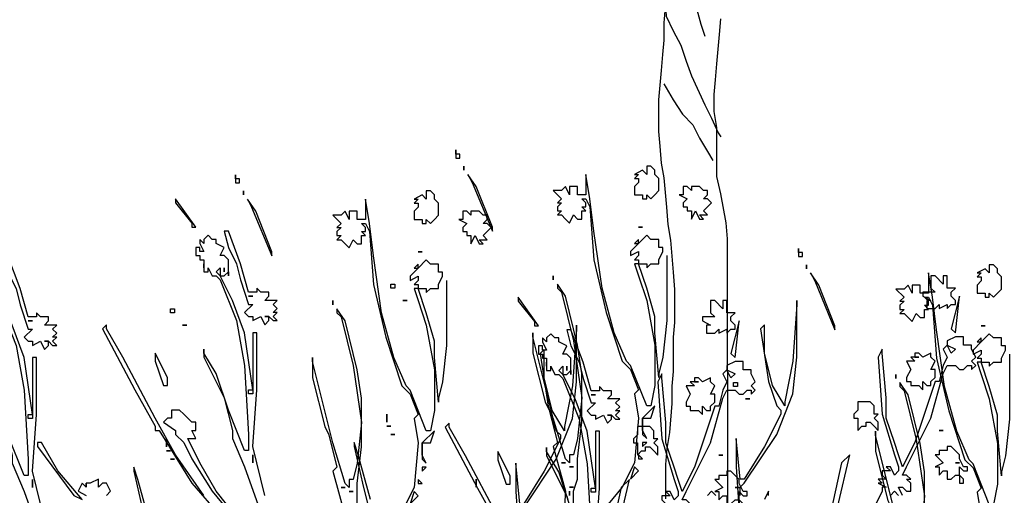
# Model space of a CAD drawing. Header units: centimetres. Extents: x 100159 to 737697, y -50084 to 234864.
# Tile 60 of 165: x 409127 to 409255, y -21097 to -21035. Entities that reach past the tile are written whole.
import ezdxf

# ---------------------------------------------------------------- set-up
doc = ezdxf.new("R2010")
doc.units = ezdxf.units.CM
doc.layers.get('0').update_dxf_attribs({"lineweight": 5})
doc.layers.add('DDL- PAYSAGE', color=63, linetype='Continuous')
doc.layers.add('DDL-HACHURES', color=252, linetype='Continuous', lineweight=13)

# ---------------------------------------------------------------- blocks, each defined once
blk = doc.blocks.new('A$C640D435A')
for points in [[(2044.4, 661), (2044.8, 1075), (2046.9, 1099.7), (2055.2, 1145), (2061.4, 1171.8), (2061.4, 1247.9), (2065.6, 1272.7), (2065.6, 1299.4), (2063.6, 1322.1), (2061.5, 1346.8), (2057.5, 1392.1), (2055.4, 1416.8)], [(2141.9, 1435.3), (2144, 1410.6), (2143.9, 1383.8), (2146, 1361.1), (2148, 1336.4), (2152.1, 1291.1), (2152, 1241.7), (2150, 1219), (2147.9, 1192.3), (2143.7, 1169.6), (2139.6, 1124.3), (2137.5, 1097.5), (2133.4, 1072.8), (2129.2, 1023.4), (2127.1, 996.6), (2127.1, 945.2), (2129.1, 922.5), (2129.1, 869), (2131.1, 846.3), (2131.1, 819.5), (2135.1, 774.2), (2139.2, 749.5), (2141.3, 724.8), (2141.2, 671.3)], [(2104.9, 1501.2), (2102.8, 1476.5), (2096.6, 1453.9), (2092.5, 1431.2), (2086.3, 1408.6), (2080.1, 1390)], [(2141.9, 1445.6), (2139.9, 1420.9), (2129.5, 1398.2), (2117.2, 1375.6), (2108.9, 1350.9), (2100.6, 1328.2), (2080, 1282.9), (2069.7, 1262.4), (2059.4, 1239.7), (2055.2, 1233.5)], [(2143.9, 1315.8), (2129.4, 1291.1), (2115, 1268.5), (2098.5, 1252), (2088.2, 1231.4), (2075.8, 1210.9), (2067.6, 1196.5)]]:
    blk.add_lwpolyline(points)
blk = doc.blocks.new('Arbue11')
for points in [[(0.2944, 2.0951), (0.2944, 2.1057), (0.2944, 2.1057), (0.2944, 2.0951)], [(0.2944, 2.0846), (0.2838, 2.0846), (0.2838, 2.0951), (0.2944, 2.0951), (0.2944, 2.0846)], [(-0.203, 2.0422), (-0.1924, 2.0528), (-0.1713, 2.0422), (-0.1818, 2.0422), (-0.1713, 2.0317), (-0.1713, 2.0317), (-0.1818, 2.0317), (-0.1818, 2.0317), (-0.1818, 2.021), (-0.1713, 2.0105), (-0.1713, 1.9999), (-0.1713, 1.9999), (-0.1713, 1.9893), (-0.1818, 1.9893), (-0.1924, 1.9893), (-0.1924, 1.9787), (-0.203, 1.9787), (-0.203, 1.9893), (-0.203, 1.9893), (-0.2136, 1.9787), (-0.2136, 1.9787), (-0.2242, 1.9893), (-0.2347, 1.9999), (-0.2347, 2.021), (-0.2347, 2.0317), (-0.2242, 2.0422), (-0.2242, 2.0422), (-0.2242, 2.0528), (-0.2136, 2.0634), (-0.203, 2.0634), (-0.203, 2.0422)], [(0.2732, 2.0634), (0.2732, 2.0634), (0.2732, 2.0528), (0.2732, 2.0528), (0.2732, 2.0634)], [(-0.2559, 1.8305), (-0.2559, 1.7882), (-0.2559, 1.6612), (-0.2454, 1.566), (-0.2347, 1.5236), (-0.2347, 1.5131), (-0.2242, 1.6295), (-0.2242, 1.6718), (-0.203, 1.7459), (-0.1818, 1.8094), (-0.203, 1.8094), (-0.203, 1.7988), (-0.2136, 1.8094), (-0.2242, 1.8094), (-0.2347, 1.8094), (-0.2347, 1.82), (-0.2347, 1.82), (-0.2454, 1.8412), (-0.2454, 1.8412), (-0.2454, 1.8517), (-0.2454, 1.8517), (-0.2454, 1.8517), (-0.2347, 1.8517), (-0.2347, 1.8517), (-0.2347, 1.8729), (-0.2242, 1.8729), (-0.2136, 1.8729), (-0.203, 1.8835), (-0.1818, 1.8623), (-0.1818, 1.8729), (-0.1713, 1.8623), (-0.1713, 1.8623), (-0.1818, 1.8623), (-0.1607, 1.8412), (-0.1607, 1.8412), (-0.1607, 1.8305), (-0.1818, 1.8412), (-0.1818, 1.8412), (-0.1818, 1.8305), (-0.1713, 1.82), (-0.1713, 1.82), (-0.1818, 1.82), (-0.1818, 1.8094), (-0.1713, 1.8094), (-0.1818, 1.7776), (-0.203, 1.7141), (-0.2242, 1.5977), (-0.2242, 1.4919), (-0.2136, 1.439), (-0.203, 1.439), (-0.1607, 1.5448), (-0.1501, 1.5554), (-0.1183, 1.6295), (-0.0866, 1.7459), (-0.0654, 1.8941), (-0.0549, 1.9787), (-0.0442, 2.0422), (-0.0442, 2.0317), (-0.0442, 1.9999), (-0.0442, 1.9893), (-0.0231, 1.9893), (-0.0231, 1.9999), (-0.0231, 2.0105), (-0.0019, 2.0105), (-0.0019, 1.9999), (-0.0019, 1.9893), (0.0087, 2.0105), (0.0192, 1.9999), (0.0298, 1.9999), (0.0298, 1.9999), (0.0404, 1.9999), (0.0192, 1.9787), (0.0192, 1.9787), (0.0298, 1.9681), (0.0192, 1.9681), (0.0298, 1.9576), (0.0298, 1.947), (0.0192, 1.947), (0.0298, 1.9364), (0.0192, 1.9364), (0.0192, 1.9364), (0.0192, 1.9364), (0.0087, 1.9258), (-0.0019, 1.9152), (-0.0125, 1.9364), (-0.0231, 1.9258), (-0.0337, 1.9258), (-0.0337, 1.9364), (-0.0337, 1.9364), (-0.0337, 1.947), (-0.0442, 1.947), (-0.0337, 1.9576), (-0.0442, 1.9576), (-0.0442, 1.9576), (-0.0442, 1.9681), (-0.0337, 1.9787), (-0.0442, 1.9787), (-0.0549, 1.9576), (-0.0654, 1.82), (-0.0972, 1.6824), (-0.1395, 1.5554), (-0.1607, 1.5342), (-0.1818, 1.4813), (-0.1713, 1.4707), (-0.1713, 1.4707), (-0.1818, 1.4072), (-0.1713, 1.2908), (-0.1395, 1.2273), (-0.0337, 1.1003)], [(-0.0125, 1.0897), (-0.0125, 1.2167), (-0.0231, 1.2485), (-0.0231, 1.3014), (-0.0337, 1.3966), (-0.0337, 1.5236), (-0.0231, 1.5977), (0.0087, 1.7247), (0.0298, 1.7565), (0.0298, 1.7459), (0.0192, 1.7353), (-0.0125, 1.6083), (-0.0337, 1.4602), (-0.0231, 1.3543), (-0.0125, 1.312), (-0.0125, 1.312), (-0.0019, 1.312), (-0.0019, 1.3014), (-0.0019, 1.3014), (-0.0019, 1.2908), (0.0087, 1.3014), (0.0404, 1.4072), (0.0933, 1.6189), (0.0933, 1.6295), (0.0933, 1.6295), (0.0933, 1.5766), (0.0616, 1.4495), (0.051, 1.4284), (0.0298, 1.3437), (0.0404, 1.3331), (0.0087, 1.2167), (0.0192, 1.0685)], [(0.2627, 2.0422), (0.2627, 2.0422), (0.2627, 2.0422), (0.2521, 2.021), (0.1992, 1.8941), (0.1992, 1.9046), (0.2415, 2.0105), (0.2627, 2.0422), (0.2627, 2.0422), (0.2627, 2.0422)], [(-0.3194, 2.0105), (-0.3194, 1.9999), (-0.3088, 2.0105), (-0.3088, 2.0105), (-0.2983, 2.0105), (-0.2983, 1.9893), (-0.2983, 1.9893), (-0.2983, 1.9893), (-0.2877, 1.9893), (-0.3088, 1.9787), (-0.2983, 1.9681), (-0.2983, 1.9576), (-0.3088, 1.9576), (-0.3088, 1.947), (-0.3088, 1.947), (-0.3088, 1.947), (-0.3194, 1.947), (-0.3194, 1.947), (-0.3194, 1.9364), (-0.3194, 1.9258), (-0.3194, 1.9258), (-0.33, 1.947), (-0.3406, 1.9258), (-0.3406, 1.9258), (-0.3512, 1.9258), (-0.3406, 1.9364), (-0.3406, 1.9364), (-0.3618, 1.9364), (-0.3512, 1.947), (-0.3618, 1.9576), (-0.3723, 1.9681), (-0.3618, 1.9787), (-0.3512, 1.9787), (-0.3512, 1.9787), (-0.3618, 1.9893), (-0.3618, 1.9893), (-0.3618, 1.9999), (-0.3512, 1.9999), (-0.3406, 2.0105), (-0.33, 2.0105), (-0.3194, 2.0105), (-0.3194, 2.0105)], [(1.0247, 1.9681), (0.9823, 1.9152), (0.9823, 1.9046), (0.9717, 1.9046), (1.0247, 1.9787), (1.0247, 1.9787), (1.0247, 1.9681)], [(-0.1924, 1.9046), (-0.1818, 1.9046), (-0.1818, 1.9046), (-0.1924, 1.9046), (-0.1924, 1.9046)], [(0.9506, 1.8623), (0.9612, 1.8729), (0.9612, 1.8729), (0.9612, 1.8623), (0.9506, 1.8412), (0.9506, 1.8412), (0.9612, 1.8412), (0.9612, 1.8517), (0.9717, 1.8517), (0.9717, 1.8305), (0.9612, 1.8305), (0.9612, 1.82), (0.9506, 1.82), (0.9506, 1.7988), (0.9506, 1.7988), (0.9506, 1.8094), (0.9506, 1.7882), (0.94, 1.7882), (0.94, 1.7988), (0.9294, 1.7776), (0.9188, 1.7776), (0.9083, 1.7671), (0.8659, 1.6612), (0.8447, 1.5448), (0.8342, 1.3649), (0.8342, 1.3226), (0.8447, 1.3226), (0.8871, 1.4284), (0.9188, 1.5236), (0.9506, 1.5766), (0.9506, 1.5871), (0.9506, 1.566), (0.8976, 1.4602), (0.8765, 1.3755), (0.8765, 1.3543), (0.8447, 1.2802), (0.7919, 1.1321)], [(0.8342, 1.1109), (0.9188, 1.2167), (0.9612, 1.2908), (0.9929, 1.3543), (0.9929, 1.3543), (0.9717, 1.3543), (0.9717, 1.3543), (0.9823, 1.3755), (0.9823, 1.3755), (0.9717, 1.3755), (0.9717, 1.3966), (0.9823, 1.3966), (0.9929, 1.4072), (0.9929, 1.4072), (1.0035, 1.4178), (1.0141, 1.4284), (1.0352, 1.4284), (1.0352, 1.4072), (1.0352, 1.4072), (1.0458, 1.4072), (1.0564, 1.3966), (1.0247, 1.3755), (1.0247, 1.3649), (1.0035, 1.3437), (0.9823, 1.3014), (0.9294, 1.2167), (0.8765, 1.1532)], [(0.9506, 1.2061), (1.0247, 1.312), (1.0776, 1.4072), (1.1622, 1.566), (1.2046, 1.64), (1.2046, 1.6507), (1.2046, 1.6507), (1.2152, 1.64), (1.1305, 1.4813), (1.0776, 1.3861), (1.0776, 1.3755), (1.067, 1.3755), (0.9823, 1.2379), (0.9083, 1.1532)], [(-0.838, 1.2061), (-0.8486, 1.2167), (-0.8592, 1.2061)], [(-0.8698, 1.2061), (-0.8592, 1.2273), (-0.8698, 1.2273), (-0.8803, 1.2167), (-0.8909, 1.2167), (-0.8909, 1.2379), (-0.8803, 1.2485), (-0.8909, 1.2485), (-0.8803, 1.259), (-0.8803, 1.259), (-0.8698, 1.259), (-0.8803, 1.2802), (-0.9438, 1.4072), (-0.9756, 1.5236), (-0.9862, 1.5448), (-1.0074, 1.5448), (-1.0074, 1.5448), (-1.0179, 1.5342), (-1.0179, 1.5342), (-1.0285, 1.5342), (-1.0391, 1.5448), (-1.0391, 1.5448), (-1.0497, 1.5448), (-1.0497, 1.5342), (-1.0497, 1.5342), (-1.0603, 1.5448), (-1.0497, 1.5554), (-1.0497, 1.5554), (-1.0603, 1.566), (-1.0497, 1.5871), (-1.0497, 1.5871), (-1.0497, 1.5977), (-1.0285, 1.5977), (-1.0285, 1.6189), (-1.0074, 1.6189), (-0.9862, 1.6083), (-0.9862, 1.5977), (-1.0074, 1.5871), (-0.9967, 1.5766), (-0.9862, 1.5977), (-0.9756, 1.5871), (-0.9862, 1.566), (-0.9756, 1.5448), (-0.965, 1.5025), (-0.9544, 1.5025), (-0.9015, 1.3437), (-0.8698, 1.2802), (-0.8698, 1.2802), (-0.8592, 1.312), (-0.8486, 1.3437), (-0.8274, 1.4072), (-0.8274, 1.4602), (-0.8169, 1.5766), (-0.8169, 1.5766), (-0.8169, 1.5871), (-0.8062, 1.566), (-0.8169, 1.4178), (-0.8486, 1.312), (-0.8592, 1.2802), (-0.8592, 1.2697), (-0.8486, 1.259), (-0.838, 1.2802), (-0.8274, 1.2802), (-0.8274, 1.2802), (-0.838, 1.2697), (-0.8169, 1.2697), (-0.8169, 1.259), (-0.8274, 1.2485), (-0.8062, 1.2485), (-0.8169, 1.2379), (-0.8062, 1.2379), (-0.8274, 1.2273), (-0.8169, 1.2273), (-0.8169, 1.2273), (-0.8169, 1.2167), (-0.8169, 1.2167), (-0.7851, 1.1532)], [(-0.7004, 1.1744), (-0.7322, 1.312), (-0.7322, 1.312), (-0.7322, 1.312), (-0.711, 1.2908), (-0.6687, 1.1003)], [(-0.5205, 1.2061), (-0.5205, 1.2167), (-0.5099, 1.1956)], [(-0.4464, 1.2061), (-0.4464, 1.2273), (-0.457, 1.2379), (-0.5417, 1.3649), (-0.584, 1.4707), (-0.5946, 1.566), (-0.5946, 1.7141), (-0.5946, 1.7036), (-0.584, 1.5554), (-0.5628, 1.4495), (-0.5628, 1.439), (-0.5628, 1.439), (-0.5311, 1.4919), (-0.5099, 1.5766), (-0.5099, 1.6295), (-0.5099, 1.6507), (-0.4993, 1.64), (-0.5205, 1.5025), (-0.5417, 1.439), (-0.5523, 1.4284), (-0.5523, 1.4178), (-0.5099, 1.3331), (-0.457, 1.2485), (-0.4464, 1.2485), (-0.4464, 1.2485), (-0.4359, 1.3543), (-0.4359, 1.3543), (-0.4359, 1.2802), (-0.4464, 1.1215)], [(0.5166, 1.1956), (0.5484, 1.312), (0.559, 1.3437), (0.559, 1.3437), (0.559, 1.3331), (0.5378, 1.2379), (0.5061, 1.1109)], [(0.7919, 1.2061), (0.8024, 1.2485), (0.8236, 1.3331), (0.813, 1.4813), (0.813, 1.6295), (0.8236, 1.6295), (0.8236, 1.6295), (0.8236, 1.4813), (0.8236, 1.4813), (0.8447, 1.6295), (0.8765, 1.7141), (0.9083, 1.7776), (0.9188, 1.7882), (0.9188, 1.7882), (0.9083, 1.7988), (0.9083, 1.7776), (0.8976, 1.7776), (0.8976, 1.7776), (0.8871, 1.7882), (0.8871, 1.7776), (0.8871, 1.7776), (0.8871, 1.8094), (0.8871, 1.8094), (0.8871, 1.82), (0.8976, 1.8305), (0.9083, 1.8305), (0.8976, 1.8517), (0.9188, 1.8623), (0.9188, 1.8729), (0.9294, 1.8729), (0.94, 1.8835), (0.9506, 1.8729), (0.9506, 1.8623)], [(0.8871, 1.8517), (0.8659, 1.8094), (0.8553, 1.7671), (0.8342, 1.7036), (0.8236, 1.7036), (0.8447, 1.6824), (0.8342, 1.6718), (0.8236, 1.6718), (0.8236, 1.6718), (0.8236, 1.6718), (0.8236, 1.6612), (0.8024, 1.6718), (0.7919, 1.6507), (0.7812, 1.6612), (0.7812, 1.6718), (0.7919, 1.6718), (0.7812, 1.6718), (0.7707, 1.6612), (0.7601, 1.6612), (0.7601, 1.6612), (0.7707, 1.6718), (0.7601, 1.6824), (0.7707, 1.6824), (0.7601, 1.693), (0.7601, 1.693), (0.7601, 1.693), (0.7707, 1.7036), (0.7707, 1.7036), (0.7707, 1.7036), (0.7601, 1.7141), (0.7707, 1.7141), (0.7812, 1.7141), (0.7919, 1.7141), (0.7812, 1.7247), (0.7812, 1.7353), (0.8024, 1.7353), (0.813, 1.7459), (0.813, 1.7353), (0.8236, 1.7353), (0.8342, 1.7353), (0.8553, 1.8094), (0.8871, 1.8941), (0.8976, 1.8941), (0.8871, 1.8517)], [(0.8976, 1.7882), (0.8976, 1.7882), (0.8976, 1.7988), (0.8976, 1.7988), (0.8976, 1.7882)], [(-0.9756, 1.7565), (-0.9544, 1.7776), (-0.9544, 1.7776), (-0.9438, 1.7776), (-0.9438, 1.7671), (-0.9438, 1.7565), (-0.9438, 1.7459), (-0.9544, 1.7353), (-0.9438, 1.7353), (-0.9333, 1.7353), (-0.9227, 1.7353), (-0.9227, 1.7247), (-0.9227, 1.7247), (-0.9227, 1.7247), (-0.9438, 1.7141), (-0.9333, 1.7141), (-0.9333, 1.7036), (-0.9333, 1.693), (-0.9438, 1.693), (-0.9438, 1.693), (-0.9438, 1.693), (-0.9544, 1.693), (-0.965, 1.7036), (-0.965, 1.7036), (-0.965, 1.693), (-0.965, 1.693), (-0.9862, 1.7036), (-0.9862, 1.693), (-0.9967, 1.7036), (-0.9967, 1.7036), (-1.0074, 1.7036), (-1.0074, 1.7141), (-0.9967, 1.7247), (-0.9967, 1.7353), (-1.0074, 1.7459), (-1.0074, 1.7459), (-0.9862, 1.7459), (-0.9862, 1.7671), (-0.9862, 1.7776), (-0.9756, 1.7776), (-0.9756, 1.7565)], [(0.0404, 1.7671), (0.0404, 1.7776), (0.0404, 1.7671), (0.0404, 1.7671)], [(0.4532, 1.7459), (0.4637, 1.7459), (0.4637, 1.7565), (0.4532, 1.7565), (0.4532, 1.7459)], [(-0.9967, 1.64), (-0.9967, 1.64), (-1.0074, 1.6295), (-1.0179, 1.7247), (-1.0179, 1.7247), (-0.9967, 1.64)], [(0.8236, 1.7247), (0.8342, 1.7247), (0.8342, 1.7247), (0.8236, 1.7247), (0.8236, 1.7247)], [(0.4214, 1.7141), (0.432, 1.7141), (0.432, 1.7141), (0.4214, 1.7141), (0.4214, 1.7141)], [(-0.9015, 1.566), (-0.8909, 1.566), (-0.9015, 1.5554), (-0.8803, 1.5554), (-0.8909, 1.5342), (-0.8909, 1.5342), (-0.8909, 1.5342), (-0.8803, 1.5131), (-0.8803, 1.5025), (-0.8909, 1.5025), (-0.8909, 1.4919), (-0.9015, 1.4919), (-0.9121, 1.4919), (-0.9227, 1.4813), (-0.9227, 1.4813), (-0.9227, 1.5025), (-0.9333, 1.4919), (-0.9438, 1.4919), (-0.9438, 1.5025), (-0.9544, 1.5131), (-0.9544, 1.5236), (-0.9544, 1.5342), (-0.9438, 1.5342), (-0.9438, 1.5342), (-0.9544, 1.5554), (-0.9438, 1.566), (-0.9438, 1.566), (-0.9438, 1.566), (-0.9438, 1.5766), (-0.9227, 1.566), (-0.9121, 1.5766), (-0.9015, 1.5766), (-0.9015, 1.566)], [(-0.9121, 1.566), (-0.9015, 1.566), (-0.9015, 1.566), (-0.9121, 1.566), (-0.9121, 1.566)], [(1.0564, 1.4919), (1.0564, 1.4919), (1.0458, 1.4919), (1.0458, 1.5131), (1.0776, 1.5766), (1.0776, 1.5554), (1.0564, 1.4919)], [(0.8236, 1.4707), (0.8342, 1.4707), (0.8342, 1.4813), (0.8236, 1.4813), (0.8236, 1.4707)], [(-0.7533, 1.4284), (-0.7428, 1.4178), (-0.7428, 1.4178), (-0.7428, 1.4072), (-0.7533, 1.4072), (-0.7533, 1.3966), (-0.7533, 1.3861), (-0.7533, 1.3861), (-0.7533, 1.3755), (-0.7639, 1.3861), (-0.7745, 1.3861), (-0.7745, 1.3861), (-0.7745, 1.3966), (-0.7851, 1.3966), (-0.7957, 1.3861), (-0.8062, 1.3755), (-0.8062, 1.3755), (-0.8062, 1.3755), (-0.8062, 1.3966), (-0.8062, 1.3966), (-0.7957, 1.4072), (-0.8062, 1.4178), (-0.7957, 1.4178), (-0.7957, 1.4284), (-0.7957, 1.439), (-0.7851, 1.4495), (-0.7851, 1.4495), (-0.7745, 1.4495), (-0.7533, 1.4495), (-0.7533, 1.4495), (-0.7533, 1.4284)], [(-0.1924, 1.3755), (-0.1924, 1.4072), (-0.203, 1.4072), (-0.2136, 1.4072), (-0.2242, 1.439), (-0.1924, 1.4072), (-0.1924, 1.3755)], [(0.4743, 1.3966), (0.4743, 1.3966), (0.4743, 1.3966), (0.4743, 1.3966), (0.4743, 1.4072), (0.4743, 1.4178), (0.4743, 1.4072), (0.4743, 1.3966)], [(0.4637, 1.3861), (0.4743, 1.3861), (0.4743, 1.3861), (0.4637, 1.3861), (0.4637, 1.3861)], [(-0.9756, 1.3755), (-0.9756, 1.3755), (-0.965, 1.3755), (-0.965, 1.3755), (-0.9756, 1.3755)], [(-0.203, 1.3543), (-0.1924, 1.3755), (-0.1924, 1.3649), (-0.203, 1.3543)], [(0.4532, 1.3649), (0.4532, 1.3649), (0.4637, 1.3649), (0.4532, 1.3649)], [(-0.1924, 1.3331), (-0.203, 1.3437), (-0.1924, 1.3437), (-0.1924, 1.3331)], [(1.3845, 1.3331), (1.2893, 1.2061), (1.2681, 1.1956), (1.2681, 1.1956), (1.3316, 1.2697), (1.3739, 1.3437), (1.3845, 1.3437), (1.3845, 1.3331)], [(-0.9862, 1.3226), (-0.9756, 1.3226), (-0.965, 1.3226), (-0.965, 1.312), (-0.9544, 1.312), (-0.9756, 1.2908), (-0.9544, 1.2802), (-0.965, 1.2802), (-0.965, 1.259), (-0.9756, 1.2697), (-0.9756, 1.2697), (-0.9862, 1.2697), (-0.9862, 1.2697), (-0.9862, 1.2485), (-0.9862, 1.2485), (-0.9967, 1.2485), (-1.0074, 1.259), (-1.0179, 1.259), (-1.0179, 1.2379), (-1.0285, 1.2379), (-1.0285, 1.2485), (-1.0179, 1.259), (-1.0179, 1.2697), (-1.0179, 1.2697), (-1.0179, 1.2802), (-1.0285, 1.2697), (-1.0391, 1.2697), (-1.0391, 1.2697), (-1.0391, 1.2802), (-1.0285, 1.2802), (-1.0179, 1.3014), (-1.0179, 1.3014), (-1.0179, 1.312), (-0.9967, 1.3331), (-0.9862, 1.3331), (-0.9862, 1.3226)], [(-0.1818, 1.3014), (-0.1924, 1.3014), (-0.1818, 1.312), (-0.1818, 1.312), (-0.1818, 1.3014)], [(0.8236, 1.312), (0.8236, 1.312), (0.8236, 1.2908), (0.8236, 1.2908), (0.8236, 1.312)], [(-1.0179, 1.2908), (-1.0179, 1.2908), (-1.0074, 1.2908), (-1.0074, 1.2908), (-1.0179, 1.2908)], [(0.0087, 1.2908), (0.0192, 1.2908), (0.0192, 1.2908), (0.0087, 1.2908), (0.0087, 1.2908)], [(-0.1818, 1.2697), (-0.1713, 1.2802), (-0.1607, 1.2485), (-0.1818, 1.2697)], [(-0.0019, 1.2802), (-0.0019, 1.2802), (-0.0019, 1.2802), (-0.0125, 1.2802), (-0.0019, 1.2802), (-0.0019, 1.2802)], [(0.2415, 1.2485), (0.2415, 1.2485), (0.2415, 1.2273), (0.2415, 1.2273), (0.2415, 1.2485)], [(1.2575, 1.2379), (1.2575, 1.2273), (1.2681, 1.2379), (1.2681, 1.2379), (1.2786, 1.2167), (1.2575, 1.2061)], [(1.2046, 1.2061), (1.194, 1.2167), (1.2046, 1.2379), (1.2152, 1.2379), (1.2257, 1.2273), (1.2257, 1.2379), (1.2257, 1.2485), (1.2469, 1.2379), (1.2575, 1.2379)], [(1.2575, 1.2273), (1.2575, 1.2273), (1.2575, 1.2379), (1.2575, 1.2379), (1.2575, 1.2273)], [(-0.3829, 1.2061), (-0.3723, 1.2167), (-0.3723, 1.2167), (-0.3618, 1.2061)], [(-0.0019, 1.2273), (-0.0125, 1.2273), (-0.0125, 1.2273), (-0.0019, 1.2273), (-0.0019, 1.2273)], [(-0.0019, 1.2061), (-0.0019, 1.2061), (-0.0019, 1.2167), (-0.0019, 1.2167), (-0.0019, 1.2061)]]:
    blk.add_lwpolyline(points)

msp = doc.modelspace()

# ---------------------------------------------------------------- hatches: boundary and pattern name
at = {"layer": 'DDL-HACHURES'}
h = msp.add_hatch(dxfattribs=at)
h.set_pattern_fill('ANSI31', color=256, scale=5, angle=180)
h.set_pattern_definition([(315, (487101.846, -21236.112), (11.2253202, 11.2253202), [])])
edge = h.paths.add_edge_path()
edge.add_line((428241.223, -20411.342), (430732.326, -20411.377))
edge.add_line((430732.326, -20411.377), (430732.469, -20542.781))
edge.add_line((430732.469, -20542.781), (430771.842, -20569.512))
edge.add_line((430771.842, -20569.512), (430771.842, -20447.377))
edge.add_line((430771.842, -20447.377), (431572.594, -20447.377))
edge.add_line((431572.594, -20447.377), (431572.594, -20557.358))
edge.add_line((431572.594, -20557.358), (431592.594, -20570.936))
edge.add_line((431592.594, -20570.936), (431592.594, -20447.377))
edge.add_line((431592.594, -20447.377), (431852.489, -20447.377))
edge.add_line((431852.489, -20447.377), (431852.489, -20557.286))
edge.add_line((431852.489, -20557.286), (431872.594, -20570.512))
edge.add_line((431872.594, -20570.512), (431872.594, -20447.377))
edge.add_line((431872.594, -20447.377), (432672.944, -20447.377))
edge.add_line((432672.944, -20447.377), (432672.944, -20556.215))
edge.add_line((432672.944, -20556.215), (432712.53, -20583.09))
edge.add_line((432712.53, -20583.09), (432712.53, -20413.377))
edge.add_line((432712.53, -20413.377), (432730.53, -20413.377))
edge.add_line((432730.53, -20413.377), (432730.53, -20431.377))
edge.add_line((432730.53, -20431.377), (432952.464, -20432.308))
edge.add_line((432952.464, -20432.308), (432952.464, -20471.377))
edge.add_line((432952.464, -20471.377), (432972.464, -20471.377))
edge.add_line((432972.464, -20471.377), (432972.464, -20431.377))
edge.add_line((432972.464, -20431.377), (433251.467, -20430.076))
edge.add_line((433251.467, -20430.076), (433251.467, -20605.165))
edge.add_line((433251.467, -20605.165), (433271.467, -20596.83))
edge.add_line((433271.467, -20596.83), (433271.467, -20431.377))
edge.add_line((433271.467, -20431.377), (433772.53, -20431.377))
edge.add_line((433772.53, -20431.377), (433772.53, -20596.83))
edge.add_line((433772.53, -20596.83), (433792.53, -20603.864))
edge.add_line((433792.53, -20603.864), (433792.53, -20431.377))
edge.add_line((433792.53, -20431.377), (433812.532, -20431.377))
edge.add_line((433812.532, -20431.377), (433812.532, -20471.377))
edge.add_line((433812.532, -20471.377), (433832.532, -20471.377))
edge.add_line((433832.532, -20471.377), (433832.532, -20411.377))
edge.add_line((433832.532, -20411.377), (434044.531, -20411.377))
edge.add_line((434044.531, -20411.377), (434044.531, -20426.377))
edge.add_line((434044.531, -20426.377), (435404.807, -20480.764))
edge.add_line((435404.807, -20480.764), (435404.807, -20469.769))
edge.add_line((435404.807, -20469.769), (435547.248, -20477.825))
edge.add_line((435547.248, -20477.825), (435546.926, -20489.675))
edge.add_line((435546.926, -20489.675), (437193.368, -20551.115))
edge.add_line((437193.368, -20551.115), (437732.1, -20616.411))
edge.add_line((437732.1, -20616.411), (437732.1, -20631.411))
edge.add_line((437732.1, -20631.411), (438339.416, -20630.913))
edge.add_line((438339.416, -20630.913), (438339.416, -20615.913))
edge.add_line((438339.416, -20615.913), (438805.023, -20610.193))
edge.add_line((438805.023, -20610.193), (438811.747, -21068.427))
edge.add_line((438811.747, -21068.427), (421995.953, -21014.17))
edge.add_line((421995.953, -21014.17), (423667.654, -20634.342))
edge.add_arc((423727.96, -20641.842), 60.77, 172.91073, 187.08927)
edge.add_arc((424337.298, -76079283.802), 76058634.463, 89.99949554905, 90.00050445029, ccw=False)
edge.add_line((425006.944, -20649.342), (425006.944, -20612.039))
edge.add_line((425006.944, -20612.039), (425953.543, -20512.039))
edge.add_line((425953.543, -20512.039), (428241.223, -20411.342))

# ---------------------------------------------------------------- block references
at = {"layer": 'DDL- PAYSAGE', "xscale": -0.08385666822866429, "yscale": 0.08385666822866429, "zscale": 0.08385666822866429}
msp.add_blockref('A$C640D435A', (409390.713, -21153.982), dxfattribs=at)
at = {"layer": 'DDL- PAYSAGE', "color": 85, "lineweight": 0, "true_color": 0x58ba48, "xscale": -50, "yscale": 50, "zscale": 50}
for p in [(409198.561, -21157.546), (409169.849, -21160.762), (409243.202, -21170.369)]:
    msp.add_blockref('Arbue11', p, dxfattribs=at)

doc.saveas('drawing.dxf')
